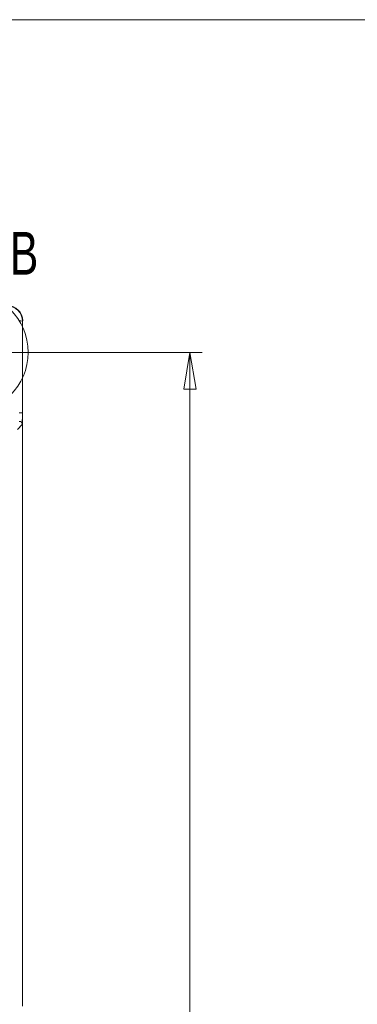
# Model space of a CAD drawing. Header units: millimetres. Extents: x 0 to 2100, y 0 to 1485.
# Tile 63 of 123: x 569 to 707, y 1047 to 1450. Entities that reach past the tile are written whole.
import ezdxf

# ---------------------------------------------------------------- set-up
doc = ezdxf.new("R2010")
doc.units = ezdxf.units.MM
doc.header["$LTSCALE"] = 5
doc.styles.add('SLDTEXTSTYLE1', font='TXT', dxfattribs={"width": 0.75})
doc.dimstyles.new('SLDDIMSTYLE0', dxfattribs={"dimtxt": 12.5, "dimasz": 15, "dimexe": 0, "dimexo": 0.0625, "dimgap": 3.125, "dimtad": 1, "dimdec": 0, "dimlfac": 0.8, "dimrnd": 1e-09, "dimzin": 12, "dimdsep": 46, "dimtxsty": 'SLDTEXTSTYLE1', "dimblk1": 'CLOSED', "dimblk2": 'CLOSED', "dimsah": 1, "dimcen": 0.09, "dimadec": 0, "dimazin": 3, "dimtfac": 1, "dimtofl": 0, "dimtmove": 0, "dimatfit": 3, "dimldrblk": 'CLOSED', "dimfxl": 0, "dimfrac": 2, "dimtolj": 1, "dimtzin": 12, "dimarcsym": 0})

# ---------------------------------------------------------------- blocks, each defined once
blk = doc.blocks.new('_CLOSED')
at = {"color": 0, "linetype": 'ByBlock', "lineweight": -2}
for p, q in [((-1, 0.166667), (0, 0)), ((-1, 0.166667), (-1, -0.166667)), ((0, 0), (-1, -0.166667)), ((0, 0), (-1, 0))]:
    blk.add_line(p, q, dxfattribs=at)
blk = doc.blocks.new('_D_4')
at = {"color": 7, "linetype": 'Continuous', "lineweight": 0}
for p, q in [((552.49, 1313.93), (643.41, 1313.93)), ((638.41, 1313.93), (638.41, 751.43)), ((486.86, 751.43), (643.41, 751.43))]:
    blk.add_line(p, q, dxfattribs=at)
at = {"color": 7, "linetype": 'Continuous', "lineweight": 0, "xscale": 15, "yscale": 15}
for p, rotation in [((638.41, 1313.93, -164.07), 90.0000000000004), ((638.41, 751.43, -164.07), 270.0000000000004)]:
    blk.add_blockref('_CLOSED', p, dxfattribs=dict(at, rotation=rotation))
at = {"color": 7, "linetype": 'Continuous', "lineweight": 0, "insert": (622.3, 1018.82), "char_height": 12.5, "attachment_point": 1, "rotation": 90, "style": 'SLDTEXTSTYLE1'}
blk.add_mtext('450', dxfattribs=at)

msp = doc.modelspace()

# ---------------------------------------------------------------- linework, layer by layer
at = {"color": 7, "linetype": 'Continuous', "lineweight": 0}
msp.add_line((2065, 1450), (35, 1450), dxfattribs=at)
at = {"color": 7, "linetype": 'Continuous', "lineweight": 15}
for p, q in [((569.88, 1326.78), (569.86, 1289.27)), ((569.99, 1326.89), (569.88, 1326.78)), ((569.99, 1245.28), (569.99, 1326.89)), ((569.82, 1284.53), (567.81, 1282.52)), ((569.98, 1244.18), (569.92, 1237.33)), ((569.93, 1238.34), (569.99, 1245.28)), ((569.98, 1244.18), (569.98, 1244.18)), ((569.98, 1048.26), (569.98, 1244.18)), ((569.98, 1244.18), (569.98, 1244.18)), ((569.92, 1056.59), (569.92, 1235.47)), ((569.99, 1046.79), (569.93, 1053.73)), ((569.98, 1048.26), (569.98, 1048.26))]:
    msp.add_line(p, q, dxfattribs=at)
at = {"color": 8, "linetype": 'Continuous', "lineweight": 15}
for p in [(569.92, 1054.97), (569.98, 1048.24), (569.98, 1048.23)]:
    msp.add_line(p, (569.98, 1048.26), dxfattribs=at)
at = {"color": 7, "linetype": 'Continuous', "lineweight": 0}
msp.add_circle((547.49, 1314.01), 24.73, dxfattribs=at)
at = {"color": 7, "linetype": 'Continuous', "lineweight": 15}
for centre, radius, start, end in [((568.94, 1320.71), 6.15, 81.1636, 92.8444), ((568.92, 1283.19), 6.15, 81.1636, 92.8444), ((568.57, 1284.53), 1.25, 0.0051, 89.9949)]:
    msp.add_arc(centre, radius, start, end, dxfattribs=at)
for centre, major_axis, ratio, start_param, end_param in [((563.63, 1326.78), (2.56, 5.7), 0.999449, 5.134392, 6.705112), ((563.74, 1326.89), (4.42, 4.42), 0.999931, 5.497825, 7.068545), ((569.82, 1289.53), (0, 5), 0.008727, 3.150319, 4.660029), ((569.95, 1235.47), (0, 4.05), 0.008727, 0.785398, 1.570796), ((569.95, 1056.59), (0, 4.05), 0.008727, 1.570796, 2.356194), ((569.73, 1048.26), (-0.177, 0.177), 0.999924, 3.681784, 3.926953)]:
    msp.add_ellipse(centre, major_axis=major_axis, ratio=ratio, start_param=start_param, end_param=end_param, dxfattribs=at)

# ---------------------------------------------------------------- texts
at = {"color": 7, "linetype": 'Continuous', "lineweight": 0, "insert": (564.69, 1363.27), "char_height": 17.5, "attachment_point": 1, "style": 'SLDTEXTSTYLE1'}
msp.add_mtext('B', dxfattribs=at)

# ---------------------------------------------------------------- dimensions: what is measured, and where the dimension line sits
at = {"color": 7, "linetype": 'Continuous', "lineweight": 0}
dim = msp.add_linear_dim(base=(638.41, 751.43), p1=(547.49, 1313.93), p2=(481.86, 751.43), angle=90, dimstyle='SLDDIMSTYLE0', dxfattribs=at)
dim.commit()
dim.dimension.update_dxf_attribs({"geometry": '_D_4', "text_midpoint": (638.41, 1032.68), "dimtype": 160})

doc.saveas('drawing.dxf')
